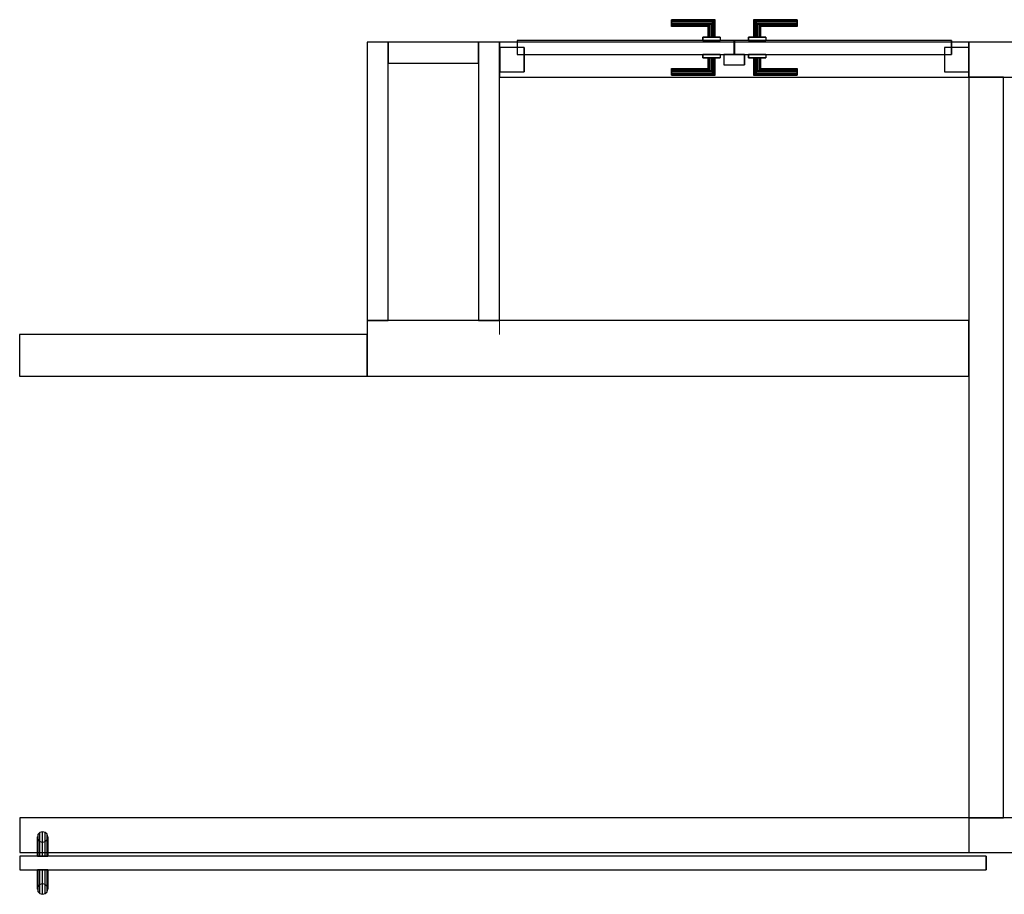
# Model space of a CAD drawing. Header units: metres. Extents: x 391.1 to 430.4, y 12.7 to 28.4.
# Tile 68 of 186: x 403.4 to 406.2, y 21.9 to 24.4. Entities that reach past the tile are written whole.
import ezdxf

# ---------------------------------------------------------------- set-up
doc = ezdxf.new("R2010")
doc.units = ezdxf.units.M
doc.layers.add('01_CARPINTERIA', color=5, linetype='Continuous', lineweight=25, true_color=0x0000ff)
for name, color, linetype, lineweight in [('A-GENM-____-OTLN', 7, 'Continuous', 18), ('A-WALL-____-MCUT', 7, 'Continuous', 25), ('A-WALL-____-OTLN', 7, 'Continuous', 25)]:
    doc.layers.add(name, color=color, linetype=linetype, lineweight=lineweight)

# ---------------------------------------------------------------- blocks, each defined once
blk = doc.blocks.new('Family - Envans PB-155309-02_ENLLUMENAT_P0')
at = {"layer": 'A-WALL-____-MCUT', "color": 253, "true_color": 0xaaaaaa}
for p, q in [((2.13, 0.1), (0, 0.1)), ((0, 0.1), (0, 0)), ((2.13, 0), (2.13, 0.1)), ((0, 0), (2.13, 0))]:
    blk.add_line(p, q, dxfattribs=at)
at = {"layer": 'A-WALL-____-OTLN', "color": 253, "true_color": 0xaaaaaa}
for p, q in [((2.13, 0.1), (0, 0.1)), ((0, 0.1), (0, 0)), ((2.13, 0), (2.13, 0.1)), ((0, 0), (2.13, 0))]:
    blk.add_line(p, q, dxfattribs=at)
at = {"layer": 'A-WALL-____-OTLN', "color": 253, "lineweight": 18, "true_color": 0xaaaaaa}
blk.add_line((-0.0989, 0), (2.1088, 0), dxfattribs=at)
blk = doc.blocks.new('Family - Envans PB-155325-02_ENLLUMENAT_P0')
at = {"layer": 'A-WALL-____-MCUT', "color": 253, "true_color": 0xaaaaaa}
for p, q in [((0.2601, 0.06), (0, 0.06)), ((0, 0.06), (0, 0)), ((0.2601, 0), (0.2601, 0.06)), ((0, 0), (0.2601, 0))]:
    blk.add_line(p, q, dxfattribs=at)
at = {"layer": 'A-WALL-____-OTLN', "color": 253, "true_color": 0xaaaaaa}
for p, q in [((0.2601, 0.06), (0, 0.06)), ((0, 0.06), (0, 0)), ((0.2601, 0), (0.2601, 0.06)), ((0, 0), (0.2601, 0))]:
    blk.add_line(p, q, dxfattribs=at)
at = {"layer": 'A-WALL-____-OTLN', "color": 253, "lineweight": 18, "true_color": 0xaaaaaa}
blk.add_line((0, 0), (0.2601, 0), dxfattribs=at)
blk = doc.blocks.new('Family - Envans PB-155451-02_ENLLUMENAT_P0')
at = {"layer": 'A-WALL-____-MCUT', "color": 253, "true_color": 0xaaaaaa}
for p, q in [((1.73, 0.16), (0, 0.16)), ((0, 0.16), (0, 0)), ((1.73, 0), (1.73, 0.16)), ((0, 0), (1.73, 0))]:
    blk.add_line(p, q, dxfattribs=at)
at = {"layer": 'A-WALL-____-OTLN', "color": 253, "true_color": 0xaaaaaa}
for p, q in [((1.73, 0.16), (0, 0.16)), ((0, 0.16), (0, 0)), ((1.73, 0), (1.73, 0.16)), ((0, 0), (1.73, 0))]:
    blk.add_line(p, q, dxfattribs=at)
at = {"layer": 'A-WALL-____-OTLN', "color": 253, "lineweight": 18, "true_color": 0xaaaaaa}
blk.add_line((0, 0), (1.73, 0), dxfattribs=at)
blk = doc.blocks.new('Family - Envans PB-155499-02_ENLLUMENAT_P0')
at = {"layer": 'A-WALL-____-MCUT', "color": 253, "true_color": 0xaaaaaa}
for p, q in [((2.7284, 0.1), (2.7284, 0)), ((7.7284, 0.1), (2.7284, 0.1)), ((2.7284, 0), (7.7284, 0))]:
    blk.add_line(p, q, dxfattribs=at)
at = {"layer": 'A-WALL-____-OTLN', "color": 253, "true_color": 0xaaaaaa}
for p, q in [((7.7284, 0.1), (0, 0.1)), ((2.7284, 0.1), (0, 0.1)), ((0, 0.1), (0, 0)), ((0, 0.1), (0, 0)), ((2.7284, 0.1), (2.7284, 0)), ((0, 0), (7.7284, 0)), ((0, 0), (2.7284, 0))]:
    blk.add_line(p, q, dxfattribs=at)
at = {"layer": 'A-WALL-____-OTLN', "color": 253, "lineweight": 18, "true_color": 0xaaaaaa}
blk.add_line((0, 0), (7.7284, 0), dxfattribs=at)
blk = doc.blocks.new('Family - Vano de puerta PB-155501-02_ENLLUMENAT_P0')
at = {"layer": 'A-GENM-____-OTLN', "color": 253, "true_color": 0xaaaaaa}
for p, q in [((406.0864, 22.1208), (403.358, 22.1208)), ((403.358, 22.1208), (403.358, 22.0208)), ((403.358, 22.1208), (406.0864, 22.1208)), ((403.358, 22.0208), (403.358, 22.1208)), ((406.0864, 22.0208), (406.0864, 22.1208)), ((406.0864, 22.0208), (406.0864, 22.1208)), ((403.358, 22.0208), (406.0864, 22.0208)), ((406.0864, 22.0208), (403.358, 22.0208))]:
    blk.add_line(p, q, dxfattribs=at)
blk = doc.blocks.new('Family - LONDR55-XX_ZZ-ARQ-CAA-M3D-Londres55-155573-02_ENLLUMENAT_P0')
at = {"layer": '01_CARPINTERIA', "color": 161, "true_color": 0xaaaaff}
for p, q in [((2.6505, 0.2125), (2.6484, 0.205)), ((2.6505, 0.2125), (2.6484, 0.205)), ((2.6484, 0.205), (2.6505, 0.1975)), ((2.6484, 0.205), (2.6505, 0.1975)), ((2.6484, 0.15), (2.6484, 0.205)), ((2.6559, 0.218), (2.6505, 0.2125)), ((2.6559, 0.218), (2.6505, 0.2125)), ((2.6505, 0.2125), (2.6505, 0.15)), ((2.6634, 0.22), (2.6559, 0.218)), ((2.6634, 0.22), (2.6559, 0.218)), ((2.6559, 0.218), (2.6559, 0.15)), ((2.6709, 0.218), (2.6634, 0.22)), ((2.6709, 0.218), (2.6634, 0.22)), ((2.6634, 0.22), (2.6634, 0.15)), ((2.6764, 0.2125), (2.6709, 0.218)), ((2.6764, 0.2125), (2.6709, 0.218)), ((2.6709, 0.218), (2.6709, 0.15)), ((2.6784, 0.205), (2.6764, 0.2125)), ((2.6784, 0.205), (2.6764, 0.2125)), ((2.6764, 0.2125), (2.6764, 0.15)), ((2.6764, 0.1975), (2.6784, 0.205)), ((2.6764, 0.1975), (2.6784, 0.205)), ((2.6784, 0.205), (2.6784, 0.15)), ((2.6505, 0.1975), (2.6559, 0.192)), ((2.6505, 0.1975), (2.6559, 0.192)), ((2.6505, 0.1975), (2.6505, 0.15)), ((2.6559, 0.192), (2.6634, 0.19)), ((2.6559, 0.192), (2.6634, 0.19)), ((2.6559, 0.192), (2.6559, 0.15)), ((2.6634, 0.19), (2.6709, 0.192)), ((2.6634, 0.19), (2.6709, 0.192)), ((2.6634, 0.19), (2.6634, 0.15)), ((2.6709, 0.192), (2.6764, 0.1975)), ((2.6709, 0.192), (2.6764, 0.1975)), ((2.6709, 0.192), (2.6709, 0.15)), ((2.6764, 0.1975), (2.6764, 0.15)), ((2.7284, 0.15), (-0.05, 0.15)), ((-0.05, 0.15), (-0.05, 0.11)), ((2.7284, 0.15), (-0.05, 0.15)), ((-0.05, 0.11), (-0.05, 0.15)), ((2.6505, 0.15), (2.6484, 0.15)), ((2.6484, 0.15), (2.6505, 0.15)), ((2.6505, 0.15), (2.6559, 0.15)), ((2.6559, 0.15), (2.6505, 0.15)), ((2.6559, 0.15), (2.6634, 0.15)), ((2.6634, 0.15), (2.6559, 0.15)), ((2.6634, 0.15), (2.6709, 0.15)), ((2.6709, 0.15), (2.6634, 0.15)), ((2.6709, 0.15), (2.6764, 0.15)), ((2.6764, 0.15), (2.6709, 0.15)), ((2.6764, 0.15), (2.6784, 0.15)), ((2.6784, 0.15), (2.6764, 0.15)), ((2.7284, 0.11), (2.7284, 0.15)), ((2.7284, 0.11), (2.7284, 0.15)), ((-0.05, 0.11), (2.7284, 0.11)), ((-0.05, 0.11), (2.7284, 0.11)), ((2.6484, 0.055), (2.6484, 0.11)), ((2.6505, 0.11), (2.6484, 0.11)), ((2.6484, 0.11), (2.6505, 0.11)), ((2.6505, 0.11), (2.6505, 0.0475)), ((2.6505, 0.11), (2.6505, 0.0625)), ((2.6505, 0.11), (2.6559, 0.11)), ((2.6559, 0.11), (2.6505, 0.11)), ((2.6559, 0.11), (2.6559, 0.042)), ((2.6559, 0.11), (2.6559, 0.068)), ((2.6559, 0.11), (2.6634, 0.11)), ((2.6634, 0.11), (2.6559, 0.11)), ((2.6634, 0.11), (2.6634, 0.04)), ((2.6634, 0.11), (2.6634, 0.07)), ((2.6634, 0.11), (2.6709, 0.11)), ((2.6709, 0.11), (2.6634, 0.11)), ((2.6709, 0.11), (2.6709, 0.042)), ((2.6709, 0.11), (2.6709, 0.068)), ((2.6709, 0.11), (2.6764, 0.11)), ((2.6764, 0.11), (2.6709, 0.11)), ((2.6764, 0.11), (2.6764, 0.0475)), ((2.6764, 0.11), (2.6764, 0.0625)), ((2.6764, 0.11), (2.6784, 0.11)), ((2.6784, 0.11), (2.6764, 0.11)), ((2.6784, 0.11), (2.6784, 0.055)), ((2.6505, 0.0625), (2.6484, 0.055)), ((2.6505, 0.0625), (2.6484, 0.055)), ((2.6559, 0.068), (2.6505, 0.0625)), ((2.6559, 0.068), (2.6505, 0.0625)), ((2.6634, 0.07), (2.6559, 0.068)), ((2.6634, 0.07), (2.6559, 0.068)), ((2.6709, 0.068), (2.6634, 0.07)), ((2.6709, 0.068), (2.6634, 0.07)), ((2.6764, 0.0625), (2.6709, 0.068)), ((2.6764, 0.0625), (2.6709, 0.068)), ((2.6784, 0.055), (2.6764, 0.0625)), ((2.6784, 0.055), (2.6764, 0.0625)), ((2.6484, 0.055), (2.6505, 0.0475)), ((2.6484, 0.055), (2.6505, 0.0475)), ((2.6505, 0.0475), (2.6559, 0.042)), ((2.6505, 0.0475), (2.6559, 0.042)), ((2.6559, 0.042), (2.6634, 0.04)), ((2.6559, 0.042), (2.6634, 0.04)), ((2.6634, 0.04), (2.6709, 0.042)), ((2.6634, 0.04), (2.6709, 0.042)), ((2.6709, 0.042), (2.6764, 0.0475)), ((2.6709, 0.042), (2.6764, 0.0475)), ((2.6764, 0.0475), (2.6784, 0.055)), ((2.6764, 0.0475), (2.6784, 0.055))]:
    blk.add_line(p, q, dxfattribs=at)
blk = doc.blocks.new('Family - Porta PB-155574-02_ENLLUMENAT_P0')
blk.add_blockref('Family - LONDR55-XX_ZZ-ARQ-CAA-M3D-Londres55-155573-02_ENLLUMENAT_P0', (0, 0))
blk = doc.blocks.new('Family - Envans PB-155588-02_ENLLUMENAT_P0')
at = {"layer": 'A-WALL-____-MCUT', "color": 253, "true_color": 0xaaaaaa}
for p, q in [((2.8406, 0.1), (1.8494, 0.1)), ((2.8406, 0), (2.8406, 0.1)), ((4.1891, 0.1), (4.1891, 0)), ((4.1904, 0.1), (4.1891, 0.1)), ((4.1904, 0), (4.1904, 0.1)), ((1.8494, 0), (2.8406, 0)), ((4.1891, 0), (4.1904, 0))]:
    blk.add_line(p, q, dxfattribs=at)
at = {"layer": 'A-WALL-____-OTLN', "color": 253, "true_color": 0xaaaaaa}
for p, q in [((4.1904, 0.1), (-0.0001, 0.1)), ((4.1891, 0.1), (2.8406, 0.1)), ((2.8406, 0.1), (2.8406, 0)), ((4.1891, 0.1), (4.1891, 0)), ((4.1904, 0), (4.1904, 0.1)), ((0, 0), (4.1904, 0)), ((2.8406, 0), (4.1891, 0))]:
    blk.add_line(p, q, dxfattribs=at)
at = {"layer": 'A-WALL-____-OTLN', "color": 253, "lineweight": 18, "true_color": 0xaaaaaa}
blk.add_line((0, 0), (4.1904, 0), dxfattribs=at)
blk = doc.blocks.new('Family - Vano de puerta PB-155592-02_ENLLUMENAT_P0')
at = {"layer": 'A-GENM-____-OTLN', "color": 253, "true_color": 0xaaaaaa}
for p, q in [((404.738, 24.3508), (404.738, 24.2508)), ((406.0864, 24.3508), (404.738, 24.3508)), ((404.738, 24.3508), (404.738, 24.2508)), ((404.738, 24.3508), (406.0864, 24.3508)), ((406.0864, 24.2508), (406.0864, 24.3508)), ((406.0864, 24.3508), (406.0864, 24.2508)), ((404.738, 24.2508), (406.0864, 24.2508)), ((406.0864, 24.2508), (404.738, 24.2508))]:
    blk.add_line(p, q, dxfattribs=at)
blk = doc.blocks.new('Family - Envans PB-155708-02_ENLLUMENAT_P0')
at = {"layer": 'A-WALL-____-MCUT', "color": 253, "true_color": 0xaaaaaa}
for p, q in [((0.8, 0.06), (0, 0.06)), ((0, 0.06), (0, 0)), ((0.8, 0), (0.8, 0.06)), ((0, 0), (0.8, 0))]:
    blk.add_line(p, q, dxfattribs=at)
at = {"layer": 'A-WALL-____-OTLN', "color": 253, "true_color": 0xaaaaaa}
for p, q in [((0.8, 0.06), (0, 0.06)), ((0, 0.06), (0, 0)), ((0.8, 0), (0.8, 0.06)), ((0, 0), (0.8, 0))]:
    blk.add_line(p, q, dxfattribs=at)
at = {"layer": 'A-WALL-____-OTLN', "color": 253, "lineweight": 18, "true_color": 0xaaaaaa}
blk.add_line((0, 0), (0.84, 0), dxfattribs=at)
blk = doc.blocks.new('Family - LONDR55-XX_ZZ-ARQ-CAA-M3D-Londres55-155801-02_ENLLUMENAT_P0')
at = {"layer": '01_CARPINTERIA', "color": 161, "true_color": 0xaaaaff}
for p, q in [((0.4937, 0.1487), (0.4937, 0.15)), ((0.4937, 0.15), (0.4937, 0.1487)), ((0.6187, 0.15), (0.4937, 0.15)), ((0.4937, 0.145), (0.4937, 0.1487)), ((0.4937, 0.1487), (0.4937, 0.145)), ((0.6174, 0.1487), (0.4937, 0.1487)), ((0.6174, 0.1487), (0.4937, 0.1487)), ((0.4937, 0.14), (0.4937, 0.145)), ((0.4937, 0.145), (0.4937, 0.14)), ((0.6137, 0.145), (0.4937, 0.145)), ((0.6137, 0.145), (0.4937, 0.145)), ((0.6137, 0.145), (0.6087, 0.14)), ((0.6087, 0.14), (0.6137, 0.145)), ((0.6174, 0.1487), (0.6137, 0.145)), ((0.6137, 0.145), (0.6174, 0.1487)), ((0.6137, 0.1), (0.6137, 0.145)), ((0.6137, 0.1), (0.6137, 0.145)), ((0.6187, 0.15), (0.6174, 0.1487)), ((0.6174, 0.1487), (0.6187, 0.15)), ((0.6174, 0.1), (0.6174, 0.1487)), ((0.6174, 0.1), (0.6174, 0.1487)), ((0.6187, 0.1), (0.6187, 0.15)), ((0.7311, 0.1487), (0.7297, 0.15)), ((0.7297, 0.15), (0.7297, 0.1)), ((0.7297, 0.15), (0.7311, 0.1487)), ((0.8547, 0.15), (0.7297, 0.15)), ((0.7347, 0.145), (0.7311, 0.1487)), ((0.7311, 0.1487), (0.7311, 0.1)), ((0.7311, 0.1487), (0.7311, 0.1)), ((0.7311, 0.1487), (0.7347, 0.145)), ((0.8547, 0.1487), (0.7311, 0.1487)), ((0.8547, 0.1487), (0.7311, 0.1487)), ((0.7397, 0.14), (0.7347, 0.145)), ((0.7347, 0.145), (0.7347, 0.1)), ((0.7347, 0.145), (0.7347, 0.1)), ((0.7347, 0.145), (0.7397, 0.14)), ((0.8547, 0.145), (0.7347, 0.145)), ((0.8547, 0.145), (0.7347, 0.145)), ((0.8547, 0.1487), (0.8547, 0.15)), ((0.8547, 0.15), (0.8547, 0.1487)), ((0.8547, 0.145), (0.8547, 0.1487)), ((0.8547, 0.1487), (0.8547, 0.145)), ((0.8547, 0.145), (0.8547, 0.14)), ((0.8547, 0.14), (0.8547, 0.145)), ((0.4937, 0.135), (0.4937, 0.14)), ((0.4937, 0.14), (0.4937, 0.135)), ((0.4937, 0.14), (0.6087, 0.14)), ((0.6087, 0.14), (0.4937, 0.14)), ((0.4937, 0.135), (0.4937, 0.1313)), ((0.4937, 0.1313), (0.4937, 0.135)), ((0.6037, 0.135), (0.4937, 0.135)), ((0.6037, 0.135), (0.4937, 0.135)), ((0.4937, 0.1313), (0.4937, 0.13)), ((0.4937, 0.13), (0.4937, 0.1313)), ((0.6001, 0.1313), (0.4937, 0.1313)), ((0.6001, 0.1313), (0.4937, 0.1313)), ((0.5987, 0.13), (0.4937, 0.13)), ((0.5987, 0.13), (0.6001, 0.1313)), ((0.6001, 0.1313), (0.5987, 0.13)), ((0.5987, 0.1), (0.5987, 0.13)), ((0.6001, 0.1313), (0.6037, 0.135)), ((0.6037, 0.135), (0.6001, 0.1313)), ((0.6001, 0.1), (0.6001, 0.1313)), ((0.6001, 0.1), (0.6001, 0.1313)), ((0.6037, 0.135), (0.6087, 0.14)), ((0.6087, 0.14), (0.6037, 0.135)), ((0.6037, 0.1), (0.6037, 0.135)), ((0.6037, 0.1), (0.6037, 0.135)), ((0.6087, 0.14), (0.6087, 0.1)), ((0.6087, 0.1), (0.6087, 0.14)), ((0.7397, 0.1), (0.7397, 0.14)), ((0.7397, 0.14), (0.7397, 0.1)), ((0.7397, 0.14), (0.7447, 0.135)), ((0.7447, 0.135), (0.7397, 0.14)), ((0.7397, 0.14), (0.8547, 0.14)), ((0.8547, 0.14), (0.7397, 0.14)), ((0.7447, 0.135), (0.7447, 0.1)), ((0.7447, 0.135), (0.7484, 0.1313)), ((0.7484, 0.1313), (0.7447, 0.135)), ((0.7447, 0.135), (0.7447, 0.1)), ((0.8547, 0.135), (0.7447, 0.135)), ((0.8547, 0.135), (0.7447, 0.135)), ((0.7484, 0.1313), (0.7484, 0.1)), ((0.7484, 0.1313), (0.7497, 0.13)), ((0.7497, 0.13), (0.7484, 0.1313)), ((0.7484, 0.1313), (0.7484, 0.1)), ((0.8547, 0.1313), (0.7484, 0.1313)), ((0.8547, 0.1313), (0.7484, 0.1313)), ((0.7497, 0.13), (0.7497, 0.1)), ((0.8547, 0.13), (0.7497, 0.13)), ((0.8547, 0.14), (0.8547, 0.135)), ((0.8547, 0.135), (0.8547, 0.14)), ((0.8547, 0.135), (0.8547, 0.1313)), ((0.8547, 0.1313), (0.8547, 0.135)), ((0.8547, 0.1313), (0.8547, 0.13)), ((0.8547, 0.13), (0.8547, 0.1313)), ((0.6737, 0.09), (0.05, 0.09)), ((0.05, 0.09), (0.05, 0.05)), ((0.6737, 0.09), (0.05, 0.09)), ((0.05, 0.09), (0.05, 0.05)), ((0.6337, 0.1), (0.5837, 0.1)), ((0.5837, 0.1), (0.6337, 0.1)), ((0.5837, 0.1), (0.5837, 0.09)), ((0.5837, 0.09), (0.5837, 0.1)), ((0.6337, 0.09), (0.5837, 0.09)), ((0.5837, 0.09), (0.6337, 0.09)), ((0.6001, 0.1), (0.5987, 0.1)), ((0.5987, 0.1), (0.6001, 0.1)), ((0.6037, 0.1), (0.6001, 0.1)), ((0.6001, 0.1), (0.6037, 0.1)), ((0.6087, 0.1), (0.6037, 0.1)), ((0.6037, 0.1), (0.6087, 0.1)), ((0.6137, 0.1), (0.6087, 0.1)), ((0.6087, 0.1), (0.6137, 0.1)), ((0.6137, 0.1), (0.6174, 0.1)), ((0.6174, 0.1), (0.6137, 0.1)), ((0.6174, 0.1), (0.6187, 0.1)), ((0.6187, 0.1), (0.6174, 0.1)), ((0.6337, 0.1), (0.6337, 0.09)), ((0.6337, 0.1), (0.6337, 0.09)), ((0.6737, 0.05), (0.6737, 0.09)), ((0.6737, 0.09), (0.6737, 0.05)), ((1.2985, 0.09), (0.6747, 0.09)), ((0.6747, 0.09), (0.6747, 0.05)), ((1.2985, 0.09), (0.6747, 0.09)), ((0.6747, 0.09), (0.6747, 0.05)), ((0.7647, 0.1), (0.7147, 0.1)), ((0.7147, 0.1), (0.7647, 0.1)), ((0.7147, 0.1), (0.7147, 0.09)), ((0.7147, 0.09), (0.7147, 0.1)), ((0.7647, 0.09), (0.7147, 0.09)), ((0.7147, 0.09), (0.7647, 0.09)), ((0.7311, 0.1), (0.7297, 0.1)), ((0.7297, 0.1), (0.7311, 0.1)), ((0.7347, 0.1), (0.7311, 0.1)), ((0.7311, 0.1), (0.7347, 0.1)), ((0.7397, 0.1), (0.7347, 0.1)), ((0.7347, 0.1), (0.7397, 0.1)), ((0.7447, 0.1), (0.7397, 0.1)), ((0.7397, 0.1), (0.7447, 0.1)), ((0.7447, 0.1), (0.7484, 0.1)), ((0.7484, 0.1), (0.7447, 0.1)), ((0.7484, 0.1), (0.7497, 0.1)), ((0.7497, 0.1), (0.7484, 0.1)), ((0.7647, 0.1), (0.7647, 0.09)), ((0.7647, 0.1), (0.7647, 0.09)), ((1.2985, 0.05), (1.2985, 0.09)), ((1.2985, 0.09), (1.2985, 0.05)), ((0.07, 0.07), (0, 0.07)), ((0, 0.07), (0, 0)), ((0.07, 0.07), (0, 0.07)), ((0, 0.07), (0, 0)), ((0.07, 0), (0.07, 0.07)), ((0.07, 0.07), (0.07, 0)), ((1.3485, 0.07), (1.2785, 0.07)), ((1.2785, 0.07), (1.2785, 0)), ((1.3485, 0.07), (1.2785, 0.07)), ((1.2785, 0.07), (1.2785, 0)), ((1.3485, 0), (1.3485, 0.07)), ((1.3485, 0.07), (1.3485, 0)), ((0.05, 0.05), (0.6737, 0.05)), ((0.05, 0.05), (0.6737, 0.05)), ((0.5837, 0.05), (0.6337, 0.05)), ((0.6337, 0.05), (0.5837, 0.05)), ((0.5837, 0.05), (0.5837, 0.04)), ((0.5837, 0.04), (0.5837, 0.05)), ((0.5837, 0.04), (0.6337, 0.04)), ((0.6337, 0.04), (0.5837, 0.04)), ((0.6001, 0.04), (0.5987, 0.04)), ((0.5987, 0.04), (0.6001, 0.04)), ((0.5987, 0.01), (0.5987, 0.04)), ((0.6037, 0.04), (0.6001, 0.04)), ((0.6001, 0.04), (0.6037, 0.04)), ((0.6001, 0.0087), (0.6001, 0.04)), ((0.6001, 0.0087), (0.6001, 0.04)), ((0.6037, 0.04), (0.6087, 0.04)), ((0.6087, 0.04), (0.6037, 0.04)), ((0.6037, 0.005), (0.6037, 0.04)), ((0.6037, 0.005), (0.6037, 0.04)), ((0.6087, 0.04), (0.6137, 0.04)), ((0.6137, 0.04), (0.6087, 0.04)), ((0.6087, 0.04), (0.6087, 0)), ((0.6087, 0), (0.6087, 0.04)), ((0.6137, 0.04), (0.6174, 0.04)), ((0.6174, 0.04), (0.6137, 0.04)), ((0.6137, -0.005), (0.6137, 0.04)), ((0.6137, -0.005), (0.6137, 0.04)), ((0.6174, 0.04), (0.6187, 0.04)), ((0.6187, 0.04), (0.6174, 0.04)), ((0.6174, -0.0087), (0.6174, 0.04)), ((0.6174, -0.0087), (0.6174, 0.04)), ((0.6187, -0.01), (0.6187, 0.04)), ((0.6337, 0.05), (0.6337, 0.04)), ((0.6337, 0.05), (0.6337, 0.04)), ((0.7037, 0.05), (0.6437, 0.05)), ((0.6437, 0.05), (0.6437, 0.02)), ((0.7037, 0.05), (0.6437, 0.05)), ((0.6437, 0.05), (0.6437, 0.02)), ((0.6747, 0.05), (1.2985, 0.05)), ((0.6747, 0.05), (1.2985, 0.05)), ((0.7037, 0.02), (0.7037, 0.05)), ((0.7037, 0.05), (0.7037, 0.02)), ((0.7147, 0.05), (0.7647, 0.05)), ((0.7647, 0.05), (0.7147, 0.05)), ((0.7147, 0.05), (0.7147, 0.04)), ((0.7147, 0.04), (0.7147, 0.05)), ((0.7147, 0.04), (0.7647, 0.04)), ((0.7647, 0.04), (0.7147, 0.04)), ((0.7311, 0.04), (0.7297, 0.04)), ((0.7297, 0.04), (0.7311, 0.04)), ((0.7297, 0.04), (0.7297, -0.01)), ((0.7347, 0.04), (0.7311, 0.04)), ((0.7311, 0.04), (0.7347, 0.04)), ((0.7311, 0.04), (0.7311, -0.0087)), ((0.7311, 0.04), (0.7311, -0.0087)), ((0.7347, 0.04), (0.7397, 0.04)), ((0.7397, 0.04), (0.7347, 0.04)), ((0.7347, 0.04), (0.7347, -0.005)), ((0.7347, 0.04), (0.7347, -0.005)), ((0.7397, 0.04), (0.7447, 0.04)), ((0.7447, 0.04), (0.7397, 0.04)), ((0.7397, 0), (0.7397, 0.04)), ((0.7397, 0.04), (0.7397, 0)), ((0.7447, 0.04), (0.7484, 0.04)), ((0.7484, 0.04), (0.7447, 0.04)), ((0.7447, 0.04), (0.7447, 0.005)), ((0.7447, 0.04), (0.7447, 0.005)), ((0.7484, 0.04), (0.7497, 0.04)), ((0.7497, 0.04), (0.7484, 0.04)), ((0.7484, 0.04), (0.7484, 0.0087)), ((0.7484, 0.04), (0.7484, 0.0087)), ((0.7497, 0.04), (0.7497, 0.01)), ((0.7647, 0.05), (0.7647, 0.04)), ((0.7647, 0.05), (0.7647, 0.04)), ((0, 0), (0.07, 0)), ((0, 0), (0.07, 0)), ((0.4937, 0.0087), (0.4937, 0.01)), ((0.4937, 0.01), (0.4937, 0.0087)), ((0.4937, 0.01), (0.5987, 0.01)), ((0.4937, 0.005), (0.4937, 0.0087)), ((0.4937, 0.0087), (0.4937, 0.005)), ((0.4937, 0.0087), (0.6001, 0.0087)), ((0.4937, 0.0087), (0.6001, 0.0087)), ((0.4937, 0), (0.4937, 0.005)), ((0.4937, 0.005), (0.4937, 0)), ((0.4937, 0.005), (0.6037, 0.005)), ((0.4937, 0.005), (0.6037, 0.005)), ((0.4937, -0.005), (0.4937, 0)), ((0.4937, 0), (0.4937, -0.005)), ((0.6087, 0), (0.4937, 0)), ((0.4937, 0), (0.6087, 0)), ((0.6001, 0.0087), (0.5987, 0.01)), ((0.5987, 0.01), (0.6001, 0.0087)), ((0.6037, 0.005), (0.6001, 0.0087)), ((0.6001, 0.0087), (0.6037, 0.005)), ((0.6087, 0), (0.6037, 0.005)), ((0.6037, 0.005), (0.6087, 0)), ((0.6087, 0), (0.6137, -0.005)), ((0.6437, 0.02), (0.7037, 0.02)), ((0.6437, 0.02), (0.7037, 0.02)), ((0.7347, -0.005), (0.7397, 0)), ((0.7447, 0.005), (0.7397, 0)), ((0.7397, 0), (0.7447, 0.005)), ((0.8547, 0), (0.7397, 0)), ((0.7397, 0), (0.8547, 0)), ((0.7484, 0.0087), (0.7447, 0.005)), ((0.7447, 0.005), (0.7484, 0.0087)), ((0.7447, 0.005), (0.8547, 0.005)), ((0.7447, 0.005), (0.8547, 0.005)), ((0.7497, 0.01), (0.7484, 0.0087)), ((0.7484, 0.0087), (0.7497, 0.01)), ((0.7484, 0.0087), (0.8547, 0.0087)), ((0.7484, 0.0087), (0.8547, 0.0087)), ((0.7497, 0.01), (0.8547, 0.01)), ((0.8547, 0.0087), (0.8547, 0.01)), ((0.8547, 0.01), (0.8547, 0.0087)), ((0.8547, 0.005), (0.8547, 0.0087)), ((0.8547, 0.0087), (0.8547, 0.005)), ((0.8547, 0.005), (0.8547, 0)), ((0.8547, 0), (0.8547, 0.005)), ((0.8547, 0), (0.8547, -0.005)), ((0.8547, -0.005), (0.8547, 0)), ((1.2785, 0), (1.3485, 0)), ((1.2785, 0), (1.3485, 0)), ((0.4937, -0.005), (0.4937, -0.0087)), ((0.4937, -0.0087), (0.4937, -0.005)), ((0.4937, -0.005), (0.6137, -0.005)), ((0.4937, -0.005), (0.6137, -0.005)), ((0.4937, -0.0087), (0.4937, -0.01)), ((0.4937, -0.01), (0.4937, -0.0087)), ((0.4937, -0.0087), (0.6174, -0.0087)), ((0.4937, -0.0087), (0.6174, -0.0087)), ((0.4937, -0.01), (0.6187, -0.01)), ((0.6137, -0.005), (0.6087, 0)), ((0.6137, -0.005), (0.6174, -0.0087)), ((0.6174, -0.0087), (0.6137, -0.005)), ((0.6174, -0.0087), (0.6187, -0.01)), ((0.6187, -0.01), (0.6174, -0.0087)), ((0.7297, -0.01), (0.7311, -0.0087)), ((0.7311, -0.0087), (0.7297, -0.01)), ((0.7297, -0.01), (0.8547, -0.01)), ((0.7311, -0.0087), (0.7347, -0.005)), ((0.7347, -0.005), (0.7311, -0.0087)), ((0.7311, -0.0087), (0.8547, -0.0087)), ((0.7311, -0.0087), (0.8547, -0.0087)), ((0.7397, 0), (0.7347, -0.005)), ((0.7347, -0.005), (0.8547, -0.005)), ((0.7347, -0.005), (0.8547, -0.005)), ((0.8547, -0.005), (0.8547, -0.0087)), ((0.8547, -0.0087), (0.8547, -0.005)), ((0.8547, -0.0087), (0.8547, -0.01)), ((0.8547, -0.01), (0.8547, -0.0087))]:
    blk.add_line(p, q, dxfattribs=at)
blk = doc.blocks.new('Family - Porta PB-155802-02_ENLLUMENAT_P0')
blk.add_blockref('Family - LONDR55-XX_ZZ-ARQ-CAA-M3D-Londres55-155801-02_ENLLUMENAT_P0', (0, 0))
blk = doc.blocks.new('Family - Envans PB-155900-02_ENLLUMENAT_P0')
at = {"layer": 'A-WALL-____-MCUT', "color": 253, "true_color": 0xaaaaaa}
for p, q in [((1, 0.12), (0, 0.12)), ((0, 0.12), (0, 0)), ((1, 0), (1, 0.12)), ((0, 0), (1, 0))]:
    blk.add_line(p, q, dxfattribs=at)
at = {"layer": 'A-WALL-____-OTLN', "color": 253, "true_color": 0xaaaaaa}
for p, q in [((1, 0.12), (0, 0.12)), ((0, 0.12), (0, 0)), ((1, 0), (1, 0.12)), ((0, 0), (1, 0))]:
    blk.add_line(p, q, dxfattribs=at)
at = {"layer": 'A-WALL-____-OTLN', "color": 253, "lineweight": 18, "true_color": 0xaaaaaa}
blk.add_line((0, 0), (1, 0), dxfattribs=at)
blk = doc.blocks.new('Family - Envans PB-155921-02_ENLLUMENAT_P0')
at = {"layer": 'A-WALL-____-MCUT', "color": 253, "true_color": 0xaaaaaa}
for p, q in [((0.8, 0.06), (0, 0.06)), ((0, 0.06), (0, 0)), ((0.8, 0), (0.8, 0.06)), ((0, 0), (0.8, 0))]:
    blk.add_line(p, q, dxfattribs=at)
at = {"layer": 'A-WALL-____-OTLN', "color": 253, "true_color": 0xaaaaaa}
for p, q in [((0.8, 0.06), (0, 0.06)), ((0, 0.06), (0, 0)), ((0.8, 0), (0.8, 0.06)), ((0, 0), (0.8, 0))]:
    blk.add_line(p, q, dxfattribs=at)
at = {"layer": 'A-WALL-____-OTLN', "color": 253, "lineweight": 18, "true_color": 0xaaaaaa}
blk.add_line((-0.04, 0), (0.8, 0), dxfattribs=at)
blk = doc.blocks.new('LONDR55-XX_ZZ-ARQ-CAA-M3D-Londres55_ifc-1-02_ENLLUMENAT_P0')
at = {"layer": '01_CARPINTERIA', "color": 253, "lineweight": 18, "true_color": 0xaaaaaa}
blk.add_blockref('Family - Porta PB-155802-02_ENLLUMENAT_P0', (404.738, 24.2658), dxfattribs=at)
at = {"layer": '01_CARPINTERIA', "color": 253, "lineweight": 18, "true_color": 0xaaaaaa, "rotation": 180}
blk.add_blockref('Family - Porta PB-155574-02_ENLLUMENAT_P0', (406.0864, 22.1208), dxfattribs=at)
at = {"layer": 'A-GENM-____-OTLN', "color": 253, "lineweight": 18, "true_color": 0xaaaaaa}
for name in ['Family - Vano de puerta PB-155592-02_ENLLUMENAT_P0', 'Family - Vano de puerta PB-155501-02_ENLLUMENAT_P0']:
    blk.add_blockref(name, (0, 0), dxfattribs=at)
at = {"layer": 'A-WALL-____-OTLN', "color": 253, "lineweight": 18, "true_color": 0xaaaaaa}
for name, p, rotation in [('Family - Envans PB-155708-02_ENLLUMENAT_P0', (404.3564, 24.3508), 270), ('Family - Envans PB-155325-02_ENLLUMENAT_P0', (404.6766, 24.3508), 180), ('Family - Envans PB-155921-02_ENLLUMENAT_P0', (404.7366, 23.5508), 90), ('Family - Envans PB-155588-02_ENLLUMENAT_P0', (408.927, 24.3508), 180), ('Family - Envans PB-155309-02_ENLLUMENAT_P0', (406.0864, 24.2508), 270)]:
    blk.add_blockref(name, p, dxfattribs=dict(at, rotation=rotation))
for name, p in [('Family - Envans PB-155451-02_ENLLUMENAT_P0', (404.3564, 23.3908)), ('Family - Envans PB-155900-02_ENLLUMENAT_P0', (403.3564, 23.3908)), ('Family - Envans PB-155499-02_ENLLUMENAT_P0', (403.358, 22.0208))]:
    blk.add_blockref(name, p, dxfattribs=at)

msp = doc.modelspace()

# ---------------------------------------------------------------- block references
at = {"lineweight": 5}
msp.add_blockref('LONDR55-XX_ZZ-ARQ-CAA-M3D-Londres55_ifc-1-02_ENLLUMENAT_P0', (0, 0), dxfattribs=at)

doc.saveas('drawing.dxf')
